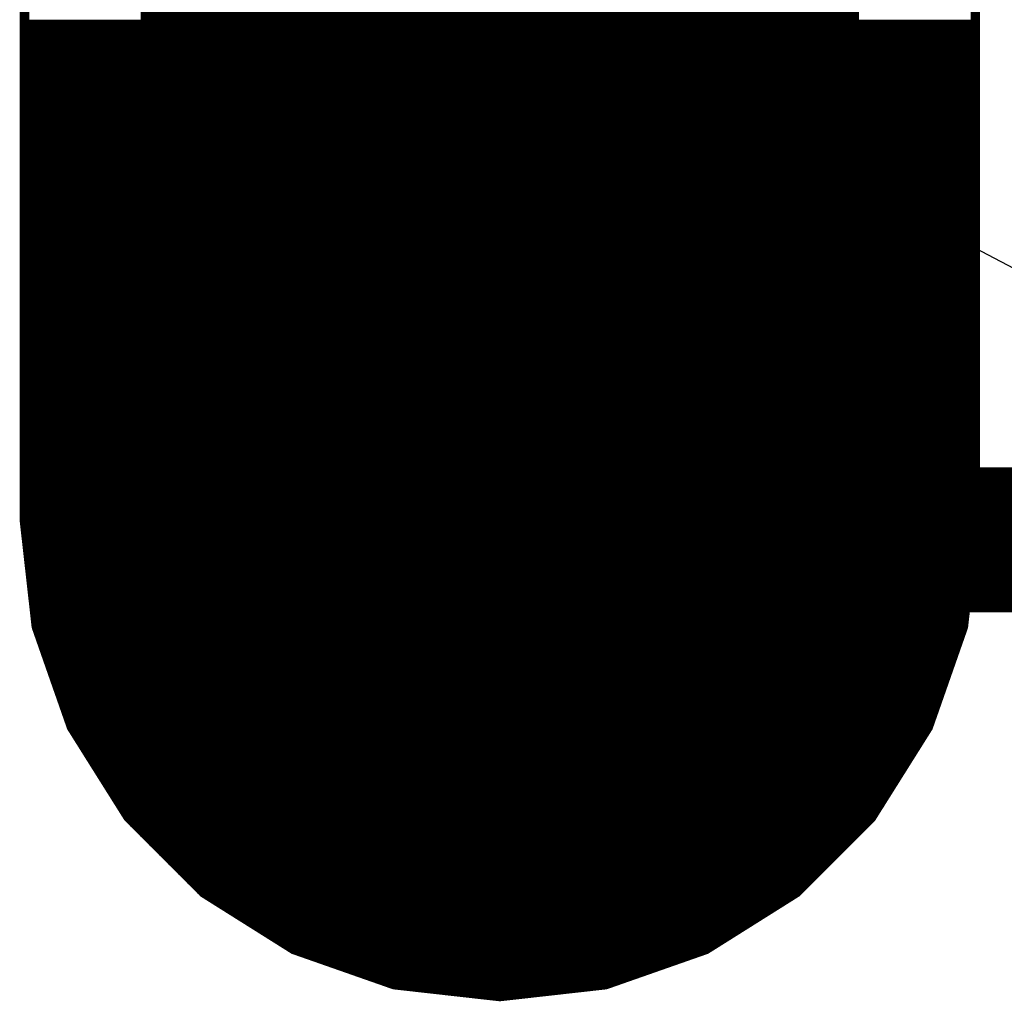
# Model space of a CAD drawing. Extents: x -35 to 35, y -57 to 81.
# Tile 89 of 153: x -4.82 to -3.79, y 47.99 to 49.02. Entities that reach past the tile are written whole.
import ezdxf

# ---------------------------------------------------------------- set-up
doc = ezdxf.new("R2010")
doc.units = 0
for name, color, linetype in [('1', 22, 'CONTINUOUS'), ('16', 175, 'CONTINUOUS'), ('17', 82, 'CONTINUOUS'), ('19', 53, 'CONTINUOUS'), ('51', 53, 'CONTINUOUS')]:
    doc.layers.add(name, color=color, linetype=linetype)

# ---------------------------------------------------------------- blocks, each defined once
blk = doc.blocks.new('LONGP100')
at = {"const_width": 1}
blk.add_lwpolyline([(-0.5, 0), (0.5, 0)], dxfattribs=at)
at = {"const_width": 0.5}
for points in [[(-0.5, 0.25, 1), (-0.5, -0.25)], [(0.5, -0.25, 1), (0.5, 0.25)]]:
    blk.add_lwpolyline(points, format="xyb", dxfattribs=at)

msp = doc.modelspace()

# ---------------------------------------------------------------- linework, layer by layer
at = {"layer": '1', "const_width": 0.01}
for points in [[(-4.818, 48.498), (-4.818, 49.598)], [(-3.818, 49.598), (-3.818, 48.498)], [(-4.818, 49.02), (-3.818, 49.02)], [(-4.818, 49.01), (-3.818, 49.01)], [(-4.818, 49), (-3.818, 49)], [(-4.818, 48.99), (-3.818, 48.99)], [(-4.818, 48.98), (-3.818, 48.98)], [(-4.818, 48.97), (-3.818, 48.97)], [(-4.818, 48.96), (-3.818, 48.96)], [(-4.818, 48.95), (-3.818, 48.95)], [(-4.818, 48.94), (-3.818, 48.94)], [(-4.818, 48.93), (-3.818, 48.93)], [(-4.818, 48.92), (-3.818, 48.92)], [(-4.818, 48.91), (-3.818, 48.91)], [(-4.818, 48.9), (-3.818, 48.9)], [(-4.818, 48.89), (-3.818, 48.89)], [(-4.818, 48.88), (-3.818, 48.88)], [(-4.818, 48.87), (-3.818, 48.87)], [(-4.818, 48.86), (-3.818, 48.86)], [(-4.818, 48.85), (-3.818, 48.85)], [(-4.818, 48.84), (-3.818, 48.84)], [(-4.818, 48.83), (-3.818, 48.83)], [(-4.818, 48.82), (-3.818, 48.82)], [(-4.818, 48.81), (-3.818, 48.81)], [(-4.818, 48.8), (-3.818, 48.8)], [(-4.818, 48.79), (-3.818, 48.79)], [(-4.818, 48.78), (-3.818, 48.78)], [(-4.818, 48.77), (-3.818, 48.77)], [(-4.818, 48.76), (-3.818, 48.76)], [(-4.818, 48.75), (-3.818, 48.75)], [(-4.818, 48.74), (-3.818, 48.74)], [(-4.818, 48.73), (-3.818, 48.73)], [(-4.818, 48.72), (-3.818, 48.72)], [(-4.818, 48.71), (-3.818, 48.71)], [(-4.818, 48.7), (-3.818, 48.7)], [(-4.818, 48.69), (-3.818, 48.69)], [(-4.818, 48.68), (-3.818, 48.68)], [(-4.818, 48.67), (-3.818, 48.67)], [(-4.818, 48.66), (-3.818, 48.66)], [(-4.818, 48.65), (-3.818, 48.65)], [(-4.818, 48.64), (-3.818, 48.64)], [(-4.818, 48.63), (-3.818, 48.63)], [(-4.818, 48.62), (-3.818, 48.62)], [(-4.818, 48.61), (-3.818, 48.61)], [(-4.818, 48.6), (-3.818, 48.6)], [(-4.818, 48.59), (-3.818, 48.59)], [(-4.818, 48.58), (-3.818, 48.58)], [(-4.818, 48.57), (-3.818, 48.57)], [(-4.818, 48.56), (-3.818, 48.56)], [(-4.818, 48.55), (-3.818, 48.55)], [(-4.818, 48.54), (-3.818, 48.54)], [(-4.818, 48.53), (-3.818, 48.53)], [(-4.818, 48.52), (-3.818, 48.52)], [(-4.818, 48.51), (-3.818, 48.51)], [(-4.818, 48.5), (-3.818, 48.5)], [(-4.8055, 48.3867), (-4.818, 48.498)], [(-3.818, 48.498), (-3.8305, 48.3867)], [(-4.8171, 48.49), (-3.8189, 48.49)], [(-4.816, 48.48), (-3.82, 48.48)], [(-4.8148, 48.47), (-3.8212, 48.47)], [(-4.8137, 48.46), (-3.8223, 48.46)], [(-4.8126, 48.45), (-3.8234, 48.45)], [(-4.8115, 48.44), (-3.8245, 48.44)], [(-4.8103, 48.43), (-3.8257, 48.43)], [(-4.8092, 48.42), (-3.8268, 48.42)], [(-4.8081, 48.41), (-3.8279, 48.41)], [(-4.807, 48.4), (-3.829, 48.4)], [(-4.8058, 48.39), (-3.8302, 48.39)], [(-4.7685, 48.2811), (-4.8055, 48.3867)], [(-4.8031, 48.38), (-3.8329, 48.38)], [(-3.8305, 48.3867), (-3.8675, 48.2811)], [(-4.7996, 48.37), (-3.8364, 48.37)], [(-4.7961, 48.36), (-3.8399, 48.36)], [(-4.7926, 48.35), (-3.8434, 48.35)], [(-4.7891, 48.34), (-3.8469, 48.34)], [(-4.7856, 48.33), (-3.8504, 48.33)], [(-4.7821, 48.32), (-3.8539, 48.32)], [(-4.7786, 48.31), (-3.8574, 48.31)], [(-4.7751, 48.3), (-3.8609, 48.3)], [(-4.7716, 48.29), (-3.8644, 48.29)], [(-4.7089, 48.1863), (-4.7685, 48.2811)], [(-4.7678, 48.28), (-3.8682, 48.28)], [(-3.8675, 48.2811), (-3.9271, 48.1863)], [(-4.7615, 48.27), (-3.8745, 48.27)], [(-4.7553, 48.26), (-3.8807, 48.26)], [(-4.749, 48.25), (-3.887, 48.25)], [(-4.7427, 48.24), (-3.8933, 48.24)], [(-4.7364, 48.23), (-3.8996, 48.23)], [(-4.7301, 48.22), (-3.9059, 48.22)], [(-4.7238, 48.21), (-3.9122, 48.21)], [(-4.7176, 48.2), (-3.9184, 48.2)], [(-4.7113, 48.19), (-3.9247, 48.19)], [(-4.6297, 48.1071), (-4.7089, 48.1863)], [(-3.9271, 48.1863), (-4.0063, 48.1071)], [(-4.7027, 48.18), (-3.9333, 48.18)], [(-4.6927, 48.17), (-3.9433, 48.17)], [(-4.6827, 48.16), (-3.9533, 48.16)], [(-4.6727, 48.15), (-3.9633, 48.15)], [(-4.6627, 48.14), (-3.9733, 48.14)], [(-4.6527, 48.13), (-3.9833, 48.13)], [(-4.6427, 48.12), (-3.9933, 48.12)], [(-4.6327, 48.11), (-4.0033, 48.11)], [(-4.5349, 48.0475), (-4.6297, 48.1071)], [(-4.6185, 48.1), (-4.0175, 48.1)], [(-4.0063, 48.1071), (-4.1011, 48.0475)], [(-4.6026, 48.09), (-4.0334, 48.09)], [(-4.5866, 48.08), (-4.0494, 48.08)], [(-4.5707, 48.07), (-4.0653, 48.07)], [(-4.5548, 48.06), (-4.0812, 48.06)], [(-4.5389, 48.05), (-4.0971, 48.05)], [(-4.4293, 48.0105), (-4.5349, 48.0475)], [(-4.1011, 48.0475), (-4.2067, 48.0105)], [(-4.5135, 48.04), (-4.1225, 48.04)], [(-4.4849, 48.03), (-4.1511, 48.03)], [(-4.4563, 48.02), (-4.1797, 48.02)], [(-4.318, 47.998), (-4.4293, 48.0105)], [(-4.4245, 48.01), (-4.2115, 48.01)], [(-4.2067, 48.0105), (-4.318, 47.998)], [(-4.3357, 48), (-4.3003, 48)]]:
    msp.add_lwpolyline(points, dxfattribs=at)
at = {"layer": '1', "const_width": 0.005}
for points in [[(-4.818, 49.0225, 1), (-4.818, 49.0175)], [(-3.818, 49.0175, 1), (-3.818, 49.0225)], [(-4.818, 49.0125, 1), (-4.818, 49.0075)], [(-3.818, 49.0075, 1), (-3.818, 49.0125)], [(-4.818, 49.0025, 1), (-4.818, 48.9975)], [(-3.818, 48.9975, 1), (-3.818, 49.0025)], [(-4.818, 48.9925, 1), (-4.818, 48.9875)], [(-3.818, 48.9875, 1), (-3.818, 48.9925)], [(-4.818, 48.9825, 1), (-4.818, 48.9775)], [(-3.818, 48.9775, 1), (-3.818, 48.9825)], [(-4.818, 48.9725, 1), (-4.818, 48.9675)], [(-3.818, 48.9675, 1), (-3.818, 48.9725)], [(-4.818, 48.9625, 1), (-4.818, 48.9575)], [(-3.818, 48.9575, 1), (-3.818, 48.9625)], [(-4.818, 48.9525, 1), (-4.818, 48.9475)], [(-3.818, 48.9475, 1), (-3.818, 48.9525)], [(-4.818, 48.9425, 1), (-4.818, 48.9375)], [(-3.818, 48.9375, 1), (-3.818, 48.9425)], [(-4.818, 48.9325, 1), (-4.818, 48.9275)], [(-3.818, 48.9275, 1), (-3.818, 48.9325)], [(-4.818, 48.9225, 1), (-4.818, 48.9175)], [(-3.818, 48.9175, 1), (-3.818, 48.9225)], [(-4.818, 48.9125, 1), (-4.818, 48.9075)], [(-3.818, 48.9075, 1), (-3.818, 48.9125)], [(-4.818, 48.9025, 1), (-4.818, 48.8975)], [(-3.818, 48.8975, 1), (-3.818, 48.9025)], [(-4.818, 48.8925, 1), (-4.818, 48.8875)], [(-3.818, 48.8875, 1), (-3.818, 48.8925)], [(-4.818, 48.8825, 1), (-4.818, 48.8775)], [(-3.818, 48.8775, 1), (-3.818, 48.8825)], [(-4.818, 48.8725, 1), (-4.818, 48.8675)], [(-3.818, 48.8675, 1), (-3.818, 48.8725)], [(-4.818, 48.8625, 1), (-4.818, 48.8575)], [(-3.818, 48.8575, 1), (-3.818, 48.8625)], [(-4.818, 48.8525, 1), (-4.818, 48.8475)], [(-3.818, 48.8475, 1), (-3.818, 48.8525)], [(-4.818, 48.8425, 1), (-4.818, 48.8375)], [(-3.818, 48.8375, 1), (-3.818, 48.8425)], [(-4.818, 48.8325, 1), (-4.818, 48.8275)], [(-3.818, 48.8275, 1), (-3.818, 48.8325)], [(-4.818, 48.8225, 1), (-4.818, 48.8175)], [(-3.818, 48.8175, 1), (-3.818, 48.8225)], [(-4.818, 48.8125, 1), (-4.818, 48.8075)], [(-3.818, 48.8075, 1), (-3.818, 48.8125)], [(-4.818, 48.8025, 1), (-4.818, 48.7975)], [(-3.818, 48.7975, 1), (-3.818, 48.8025)], [(-4.818, 48.7925, 1), (-4.818, 48.7875)], [(-3.818, 48.7875, 1), (-3.818, 48.7925)], [(-4.818, 48.7825, 1), (-4.818, 48.7775)], [(-3.818, 48.7775, 1), (-3.818, 48.7825)], [(-4.818, 48.7725, 1), (-4.818, 48.7675)], [(-3.818, 48.7675, 1), (-3.818, 48.7725)], [(-4.818, 48.7625, 1), (-4.818, 48.7575)], [(-4.818, 48.7525, 1), (-4.818, 48.7475)], [(-3.818, 48.7575, 1), (-3.818, 48.7625)], [(-3.818, 48.7475, 1), (-3.818, 48.7525)], [(-4.818, 48.7425, 1), (-4.818, 48.7375)], [(-3.818, 48.7375, 1), (-3.818, 48.7425)], [(-4.818, 48.7325, 1), (-4.818, 48.7275)], [(-3.818, 48.7275, 1), (-3.818, 48.7325)], [(-4.818, 48.7225, 1), (-4.818, 48.7175)], [(-3.818, 48.7175, 1), (-3.818, 48.7225)], [(-4.818, 48.7125, 1), (-4.818, 48.7075)], [(-3.818, 48.7075, 1), (-3.818, 48.7125)], [(-4.818, 48.7025, 1), (-4.818, 48.6975)], [(-3.818, 48.6975, 1), (-3.818, 48.7025)], [(-4.818, 48.6925, 1), (-4.818, 48.6875)], [(-3.818, 48.6875, 1), (-3.818, 48.6925)], [(-4.818, 48.6825, 1), (-4.818, 48.6775)], [(-3.818, 48.6775, 1), (-3.818, 48.6825)], [(-4.818, 48.6725, 1), (-4.818, 48.6675)], [(-3.818, 48.6675, 1), (-3.818, 48.6725)], [(-4.818, 48.6625, 1), (-4.818, 48.6575)], [(-3.818, 48.6575, 1), (-3.818, 48.6625)], [(-4.818, 48.6525, 1), (-4.818, 48.6475)], [(-3.818, 48.6475, 1), (-3.818, 48.6525)], [(-4.818, 48.6425, 1), (-4.818, 48.6375)], [(-3.818, 48.6375, 1), (-3.818, 48.6425)], [(-4.818, 48.6325, 1), (-4.818, 48.6275)], [(-3.818, 48.6275, 1), (-3.818, 48.6325)], [(-4.818, 48.6225, 1), (-4.818, 48.6175)], [(-3.818, 48.6175, 1), (-3.818, 48.6225)], [(-4.818, 48.6125, 1), (-4.818, 48.6075)], [(-3.818, 48.6075, 1), (-3.818, 48.6125)], [(-4.818, 48.6025, 1), (-4.818, 48.5975)], [(-3.818, 48.5975, 1), (-3.818, 48.6025)], [(-4.818, 48.5925, 1), (-4.818, 48.5875)], [(-3.818, 48.5875, 1), (-3.818, 48.5925)], [(-4.818, 48.5825, 1), (-4.818, 48.5775)], [(-3.818, 48.5775, 1), (-3.818, 48.5825)], [(-4.818, 48.5725, 1), (-4.818, 48.5675)], [(-3.818, 48.5675, 1), (-3.818, 48.5725)], [(-4.818, 48.5625, 1), (-4.818, 48.5575)], [(-3.818, 48.5575, 1), (-3.818, 48.5625)], [(-4.818, 48.5525, 1), (-4.818, 48.5475)], [(-3.818, 48.5475, 1), (-3.818, 48.5525)], [(-4.818, 48.5425, 1), (-4.818, 48.5375)], [(-3.818, 48.5375, 1), (-3.818, 48.5425)], [(-4.818, 48.5325, 1), (-4.818, 48.5275)], [(-3.818, 48.5275, 1), (-3.818, 48.5325)], [(-4.818, 48.5225, 1), (-4.818, 48.5175)], [(-3.818, 48.5175, 1), (-3.818, 48.5225)], [(-4.818, 48.5125, 1), (-4.818, 48.5075)], [(-3.818, 48.5075, 1), (-3.818, 48.5125)], [(-4.818, 48.5025, 1), (-4.818, 48.4975)], [(-4.8155, 48.4983, 1), (-4.8205, 48.4977)], [(-4.8205, 48.498, 1), (-4.8155, 48.498)], [(-3.8155, 48.4977, 1), (-3.8205, 48.4983)], [(-3.8205, 48.498, 1), (-3.8155, 48.498)], [(-3.818, 48.4975, 1), (-3.818, 48.5025)], [(-4.8171, 48.4925, 1), (-4.8171, 48.4875)], [(-3.8189, 48.4875, 1), (-3.8189, 48.4925)], [(-4.816, 48.4825, 1), (-4.816, 48.4775)], [(-3.82, 48.4775, 1), (-3.82, 48.4825)], [(-4.8148, 48.4725, 1), (-4.8148, 48.4675)], [(-4.8137, 48.4625, 1), (-4.8137, 48.4575)], [(-3.8223, 48.4575, 1), (-3.8223, 48.4625)], [(-3.8212, 48.4675, 1), (-3.8212, 48.4725)], [(-4.8126, 48.4525, 1), (-4.8126, 48.4475)], [(-3.8234, 48.4475, 1), (-3.8234, 48.4525)], [(-4.8115, 48.4425, 1), (-4.8115, 48.4375)], [(-3.8245, 48.4375, 1), (-3.8245, 48.4425)], [(-4.8103, 48.4325, 1), (-4.8103, 48.4275)], [(-3.8257, 48.4275, 1), (-3.8257, 48.4325)], [(-4.8092, 48.4225, 1), (-4.8092, 48.4175)], [(-3.8268, 48.4175, 1), (-3.8268, 48.4225)], [(-4.8081, 48.4125, 1), (-4.8081, 48.4075)], [(-3.8279, 48.4075, 1), (-3.8279, 48.4125)], [(-4.807, 48.4025, 1), (-4.807, 48.3975)], [(-3.829, 48.3975, 1), (-3.829, 48.4025)], [(-4.8058, 48.3925, 1), (-4.8058, 48.3875)], [(-3.8302, 48.3875, 1), (-3.8302, 48.3925)], [(-4.8031, 48.3876, 1), (-4.8078, 48.3859)], [(-4.8079, 48.3865, 1), (-4.803, 48.387)], [(-4.8031, 48.3825, 1), (-4.8031, 48.3775)], [(-3.833, 48.387, 1), (-3.8281, 48.3865)], [(-3.8282, 48.3859, 1), (-3.8329, 48.3876)], [(-3.8329, 48.3775, 1), (-3.8329, 48.3825)], [(-4.7996, 48.3725, 1), (-4.7996, 48.3675)], [(-3.8364, 48.3675, 1), (-3.8364, 48.3725)], [(-4.7961, 48.3625, 1), (-4.7961, 48.3575)], [(-3.8399, 48.3575, 1), (-3.8399, 48.3625)], [(-4.7926, 48.3525, 1), (-4.7926, 48.3475)], [(-3.8434, 48.3475, 1), (-3.8434, 48.3525)], [(-4.7891, 48.3425, 1), (-4.7891, 48.3375)], [(-3.8469, 48.3375, 1), (-3.8469, 48.3425)], [(-4.7856, 48.3325, 1), (-4.7856, 48.3275)], [(-3.8504, 48.3275, 1), (-3.8504, 48.3325)], [(-4.7821, 48.3225, 1), (-4.7821, 48.3175)], [(-3.8539, 48.3175, 1), (-3.8539, 48.3225)], [(-4.7786, 48.3125, 1), (-4.7786, 48.3075)], [(-3.8574, 48.3075, 1), (-3.8574, 48.3125)], [(-4.7751, 48.3025, 1), (-4.7751, 48.2975)], [(-3.8609, 48.2975, 1), (-3.8609, 48.3025)], [(-4.7716, 48.2925, 1), (-4.7716, 48.2875)], [(-3.8644, 48.2875, 1), (-3.8644, 48.2925)], [(-4.7664, 48.2824, 1), (-4.7706, 48.2797)], [(-4.7708, 48.2802, 1), (-4.7661, 48.2819)], [(-4.7678, 48.2825, 1), (-4.7678, 48.2775)], [(-3.8699, 48.2819, 1), (-3.8652, 48.2802)], [(-3.8654, 48.2797, 1), (-3.8696, 48.2824)], [(-3.8682, 48.2775, 1), (-3.8682, 48.2825)], [(-4.7615, 48.2725, 1), (-4.7615, 48.2675)], [(-3.8745, 48.2675, 1), (-3.8745, 48.2725)], [(-4.7553, 48.2625, 1), (-4.7553, 48.2575)], [(-3.8807, 48.2575, 1), (-3.8807, 48.2625)], [(-4.749, 48.2525, 1), (-4.749, 48.2475)], [(-3.887, 48.2475, 1), (-3.887, 48.2525)], [(-4.7427, 48.2425, 1), (-4.7427, 48.2375)], [(-3.8933, 48.2375, 1), (-3.8933, 48.2425)], [(-4.7364, 48.2325, 1), (-4.7364, 48.2275)], [(-3.8996, 48.2275, 1), (-3.8996, 48.2325)], [(-4.7301, 48.2225, 1), (-4.7301, 48.2175)], [(-3.9059, 48.2175, 1), (-3.9059, 48.2225)], [(-4.7238, 48.2125, 1), (-4.7238, 48.2075)], [(-3.9122, 48.2075, 1), (-3.9122, 48.2125)], [(-4.7176, 48.2025, 1), (-4.7176, 48.1975)], [(-3.9184, 48.1975, 1), (-3.9184, 48.2025)], [(-4.7113, 48.1925, 1), (-4.7113, 48.1875)], [(-4.7071, 48.188, 1), (-4.7107, 48.1845)], [(-4.711, 48.1849, 1), (-4.7068, 48.1876)], [(-3.9292, 48.1876, 1), (-3.925, 48.1849)], [(-3.9253, 48.1845, 1), (-3.9289, 48.188)], [(-3.9247, 48.1875, 1), (-3.9247, 48.1925)], [(-4.7027, 48.1825, 1), (-4.7027, 48.1775)], [(-4.6927, 48.1725, 1), (-4.6927, 48.1675)], [(-3.9433, 48.1675, 1), (-3.9433, 48.1725)], [(-3.9333, 48.1775, 1), (-3.9333, 48.1825)], [(-4.6827, 48.1625, 1), (-4.6827, 48.1575)], [(-3.9533, 48.1575, 1), (-3.9533, 48.1625)], [(-4.6727, 48.1525, 1), (-4.6727, 48.1475)], [(-3.9633, 48.1475, 1), (-3.9633, 48.1525)], [(-4.6627, 48.1425, 1), (-4.6627, 48.1375)], [(-3.9733, 48.1375, 1), (-3.9733, 48.1425)], [(-4.6527, 48.1325, 1), (-4.6527, 48.1275)], [(-3.9833, 48.1275, 1), (-3.9833, 48.1325)], [(-4.6427, 48.1225, 1), (-4.6427, 48.1175)], [(-3.9933, 48.1175, 1), (-3.9933, 48.1225)], [(-4.6327, 48.1125, 1), (-4.6327, 48.1075)], [(-4.0033, 48.1075, 1), (-4.0033, 48.1125)], [(-4.6284, 48.1092, 1), (-4.6311, 48.105)], [(-4.6315, 48.1053, 1), (-4.628, 48.1089)], [(-4.6185, 48.1025, 1), (-4.6185, 48.0975)], [(-4.0175, 48.0975, 1), (-4.0175, 48.1025)], [(-4.008, 48.1089, 1), (-4.0045, 48.1053)], [(-4.0049, 48.105, 1), (-4.0076, 48.1092)], [(-4.6026, 48.0925, 1), (-4.6026, 48.0875)], [(-4.0334, 48.0875, 1), (-4.0334, 48.0925)], [(-4.5866, 48.0825, 1), (-4.5866, 48.0775)], [(-4.0494, 48.0775, 1), (-4.0494, 48.0825)], [(-4.5707, 48.0725, 1), (-4.5707, 48.0675)], [(-4.0653, 48.0675, 1), (-4.0653, 48.0725)], [(-4.5548, 48.0625, 1), (-4.5548, 48.0575)], [(-4.0812, 48.0575, 1), (-4.0812, 48.0625)], [(-4.5389, 48.0525, 1), (-4.5389, 48.0475)], [(-4.5341, 48.0499, 1), (-4.5358, 48.0452)], [(-4.5363, 48.0454, 1), (-4.5336, 48.0496)], [(-4.1024, 48.0496, 1), (-4.0997, 48.0454)], [(-4.1002, 48.0452, 1), (-4.1019, 48.0499)], [(-4.0971, 48.0475, 1), (-4.0971, 48.0525)], [(-4.5135, 48.0425, 1), (-4.5135, 48.0375)], [(-4.1225, 48.0375, 1), (-4.1225, 48.0425)], [(-4.4849, 48.0325, 1), (-4.4849, 48.0275)], [(-4.1511, 48.0275, 1), (-4.1511, 48.0325)], [(-4.4563, 48.0225, 1), (-4.4563, 48.0175)], [(-4.1797, 48.0175, 1), (-4.1797, 48.0225)], [(-4.429, 48.013, 1), (-4.4295, 48.0081)], [(-4.4301, 48.0082, 1), (-4.4284, 48.0129)], [(-4.4245, 48.0125, 1), (-4.4245, 48.0075)], [(-4.2115, 48.0075, 1), (-4.2115, 48.0125)], [(-4.2076, 48.0129, 1), (-4.2059, 48.0082)], [(-4.2065, 48.0081, 1), (-4.207, 48.013)], [(-4.3357, 48.0025, 1), (-4.3357, 47.9975)], [(-4.3183, 48.0005, 1), (-4.3177, 47.9955)], [(-4.3183, 47.9955, 1), (-4.3177, 48.0005)], [(-4.3003, 47.9975, 1), (-4.3003, 48.0025)]]:
    msp.add_lwpolyline(points, format="xyb", dxfattribs=at)
at = {"layer": '16', "const_width": 0.01}
for points in [[(-4.818, 49.598), (-4.818, 48.498)], [(-3.818, 48.498), (-3.818, 49.598)], [(-4.818, 49.02), (-3.818, 49.02)], [(-4.818, 49.01), (-3.818, 49.01)], [(-4.818, 49), (-3.818, 49)], [(-4.818, 48.99), (-3.818, 48.99)], [(-4.818, 48.98), (-3.818, 48.98)], [(-4.818, 48.97), (-3.818, 48.97)], [(-4.818, 48.96), (-3.818, 48.96)], [(-4.818, 48.95), (-3.818, 48.95)], [(-4.818, 48.94), (-3.818, 48.94)], [(-4.818, 48.93), (-3.818, 48.93)], [(-4.818, 48.92), (-3.818, 48.92)], [(-4.818, 48.91), (-3.818, 48.91)], [(-4.818, 48.9), (-3.818, 48.9)], [(-4.818, 48.89), (-3.818, 48.89)], [(-4.818, 48.88), (-3.818, 48.88)], [(-4.818, 48.87), (-3.818, 48.87)], [(-4.818, 48.86), (-3.818, 48.86)], [(-4.818, 48.85), (-3.818, 48.85)], [(-4.818, 48.84), (-3.818, 48.84)], [(-4.818, 48.83), (-3.818, 48.83)], [(-4.818, 48.82), (-3.818, 48.82)], [(-4.818, 48.81), (-3.818, 48.81)], [(-4.818, 48.8), (-3.818, 48.8)], [(-4.818, 48.79), (-3.818, 48.79)], [(-4.818, 48.78), (-3.818, 48.78)], [(-4.818, 48.77), (-3.818, 48.77)], [(-4.818, 48.76), (-3.818, 48.76)], [(-4.818, 48.75), (-3.818, 48.75)], [(-4.818, 48.74), (-3.818, 48.74)], [(-4.818, 48.73), (-3.818, 48.73)], [(-4.818, 48.72), (-3.818, 48.72)], [(-4.818, 48.71), (-3.818, 48.71)], [(-4.818, 48.7), (-3.818, 48.7)], [(-4.818, 48.69), (-3.818, 48.69)], [(-4.818, 48.68), (-3.818, 48.68)], [(-4.818, 48.67), (-3.818, 48.67)], [(-4.818, 48.66), (-3.818, 48.66)], [(-4.818, 48.65), (-3.818, 48.65)], [(-4.818, 48.64), (-3.818, 48.64)], [(-4.818, 48.63), (-3.818, 48.63)], [(-4.818, 48.62), (-3.818, 48.62)], [(-4.818, 48.61), (-3.818, 48.61)], [(-4.818, 48.6), (-3.818, 48.6)], [(-4.818, 48.59), (-3.818, 48.59)], [(-4.818, 48.58), (-3.818, 48.58)], [(-4.818, 48.57), (-3.818, 48.57)], [(-4.818, 48.56), (-3.818, 48.56)], [(-4.818, 48.55), (-3.818, 48.55)], [(-4.818, 48.54), (-3.818, 48.54)], [(-4.818, 48.53), (-3.818, 48.53)], [(-4.818, 48.52), (-3.818, 48.52)], [(-4.818, 48.51), (-3.818, 48.51)], [(-4.818, 48.5), (-3.818, 48.5)], [(-4.818, 48.498), (-4.8055, 48.3867)], [(-3.8305, 48.3867), (-3.818, 48.498)], [(-4.8171, 48.49), (-3.8189, 48.49)], [(-4.816, 48.48), (-3.82, 48.48)], [(-4.8148, 48.47), (-3.8212, 48.47)], [(-4.8137, 48.46), (-3.8223, 48.46)], [(-4.8126, 48.45), (-3.8234, 48.45)], [(-4.8115, 48.44), (-3.8245, 48.44)], [(-4.8103, 48.43), (-3.8257, 48.43)], [(-4.8092, 48.42), (-3.8268, 48.42)], [(-4.8081, 48.41), (-3.8279, 48.41)], [(-4.807, 48.4), (-3.829, 48.4)], [(-4.8058, 48.39), (-3.8302, 48.39)], [(-4.8055, 48.3867), (-4.7685, 48.2811)], [(-4.8031, 48.38), (-3.8329, 48.38)], [(-3.8675, 48.2811), (-3.8305, 48.3867)], [(-4.7996, 48.37), (-3.8364, 48.37)], [(-4.7961, 48.36), (-3.8399, 48.36)], [(-4.7926, 48.35), (-3.8434, 48.35)], [(-4.7891, 48.34), (-3.8469, 48.34)], [(-4.7856, 48.33), (-3.8504, 48.33)], [(-4.7821, 48.32), (-3.8539, 48.32)], [(-4.7786, 48.31), (-3.8574, 48.31)], [(-4.7751, 48.3), (-3.8609, 48.3)], [(-4.7716, 48.29), (-3.8644, 48.29)], [(-4.7685, 48.2811), (-4.7089, 48.1863)], [(-4.7678, 48.28), (-3.8682, 48.28)], [(-3.9271, 48.1863), (-3.8675, 48.2811)], [(-4.7615, 48.27), (-3.8745, 48.27)], [(-4.7553, 48.26), (-3.8808, 48.26)], [(-4.749, 48.25), (-3.887, 48.25)], [(-4.7427, 48.24), (-3.8933, 48.24)], [(-4.7364, 48.23), (-3.8996, 48.23)], [(-4.7301, 48.22), (-3.9059, 48.22)], [(-4.7238, 48.21), (-3.9122, 48.21)], [(-4.7176, 48.2), (-3.9184, 48.2)], [(-4.7113, 48.19), (-3.9247, 48.19)], [(-4.7089, 48.1863), (-4.6297, 48.1071)], [(-4.0063, 48.1071), (-3.9271, 48.1863)], [(-4.7027, 48.18), (-3.9333, 48.18)], [(-4.6927, 48.17), (-3.9433, 48.17)], [(-4.6827, 48.16), (-3.9533, 48.16)], [(-4.6727, 48.15), (-3.9633, 48.15)], [(-4.6627, 48.14), (-3.9733, 48.14)], [(-4.6527, 48.13), (-3.9833, 48.13)], [(-4.6427, 48.12), (-3.9933, 48.12)], [(-4.6327, 48.11), (-4.0033, 48.11)], [(-4.6297, 48.1071), (-4.5349, 48.0475)], [(-4.6185, 48.1), (-4.0175, 48.1)], [(-4.1011, 48.0475), (-4.0063, 48.1071)], [(-4.6026, 48.09), (-4.0334, 48.09)], [(-4.5866, 48.08), (-4.0494, 48.08)], [(-4.5707, 48.07), (-4.0653, 48.07)], [(-4.5548, 48.06), (-4.0812, 48.06)], [(-4.5389, 48.05), (-4.0971, 48.05)], [(-4.5349, 48.0475), (-4.4293, 48.0105)], [(-4.2067, 48.0105), (-4.1011, 48.0475)], [(-4.5135, 48.04), (-4.1225, 48.04)], [(-4.4849, 48.03), (-4.1511, 48.03)], [(-4.4563, 48.02), (-4.1797, 48.02)], [(-4.4293, 48.0105), (-4.318, 47.998)], [(-4.4245, 48.01), (-4.2115, 48.01)], [(-4.318, 47.998), (-4.2067, 48.0105)], [(-4.3357, 48), (-4.3003, 48)]]:
    msp.add_lwpolyline(points, dxfattribs=at)
at = {"layer": '16', "const_width": 0.005}
for points in [[(-4.818, 49.0225, 1), (-4.818, 49.0175)], [(-3.818, 49.0175, 1), (-3.818, 49.0225)], [(-4.818, 49.0125, 1), (-4.818, 49.0075)], [(-3.818, 49.0075, 1), (-3.818, 49.0125)], [(-4.818, 49.0025, 1), (-4.818, 48.9975)], [(-3.818, 48.9975, 1), (-3.818, 49.0025)], [(-4.818, 48.9925, 1), (-4.818, 48.9875)], [(-3.818, 48.9875, 1), (-3.818, 48.9925)], [(-4.818, 48.9825, 1), (-4.818, 48.9775)], [(-3.818, 48.9775, 1), (-3.818, 48.9825)], [(-4.818, 48.9725, 1), (-4.818, 48.9675)], [(-3.818, 48.9675, 1), (-3.818, 48.9725)], [(-4.818, 48.9625, 1), (-4.818, 48.9575)], [(-3.818, 48.9575, 1), (-3.818, 48.9625)], [(-4.818, 48.9525, 1), (-4.818, 48.9475)], [(-3.818, 48.9475, 1), (-3.818, 48.9525)], [(-4.818, 48.9425, 1), (-4.818, 48.9375)], [(-3.818, 48.9375, 1), (-3.818, 48.9425)], [(-4.818, 48.9325, 1), (-4.818, 48.9275)], [(-3.818, 48.9275, 1), (-3.818, 48.9325)], [(-4.818, 48.9225, 1), (-4.818, 48.9175)], [(-3.818, 48.9175, 1), (-3.818, 48.9225)], [(-4.818, 48.9125, 1), (-4.818, 48.9075)], [(-3.818, 48.9075, 1), (-3.818, 48.9125)], [(-4.818, 48.9025, 1), (-4.818, 48.8975)], [(-3.818, 48.8975, 1), (-3.818, 48.9025)], [(-4.818, 48.8925, 1), (-4.818, 48.8875)], [(-3.818, 48.8875, 1), (-3.818, 48.8925)], [(-4.818, 48.8825, 1), (-4.818, 48.8775)], [(-3.818, 48.8775, 1), (-3.818, 48.8825)], [(-4.818, 48.8725, 1), (-4.818, 48.8675)], [(-3.818, 48.8675, 1), (-3.818, 48.8725)], [(-4.818, 48.8625, 1), (-4.818, 48.8575)], [(-3.818, 48.8575, 1), (-3.818, 48.8625)], [(-4.818, 48.8525, 1), (-4.818, 48.8475)], [(-3.818, 48.8475, 1), (-3.818, 48.8525)], [(-4.818, 48.8425, 1), (-4.818, 48.8375)], [(-3.818, 48.8375, 1), (-3.818, 48.8425)], [(-4.818, 48.8325, 1), (-4.818, 48.8275)], [(-3.818, 48.8275, 1), (-3.818, 48.8325)], [(-4.818, 48.8225, 1), (-4.818, 48.8175)], [(-3.818, 48.8175, 1), (-3.818, 48.8225)], [(-4.818, 48.8125, 1), (-4.818, 48.8075)], [(-3.818, 48.8075, 1), (-3.818, 48.8125)], [(-4.818, 48.8025, 1), (-4.818, 48.7975)], [(-3.818, 48.7975, 1), (-3.818, 48.8025)], [(-4.818, 48.7925, 1), (-4.818, 48.7875)], [(-3.818, 48.7875, 1), (-3.818, 48.7925)], [(-4.818, 48.7825, 1), (-4.818, 48.7775)], [(-3.818, 48.7775, 1), (-3.818, 48.7825)], [(-4.818, 48.7725, 1), (-4.818, 48.7675)], [(-3.818, 48.7675, 1), (-3.818, 48.7725)], [(-4.818, 48.7625, 1), (-4.818, 48.7575)], [(-4.818, 48.7525, 1), (-4.818, 48.7475)], [(-3.818, 48.7575, 1), (-3.818, 48.7625)], [(-3.818, 48.7475, 1), (-3.818, 48.7525)], [(-4.818, 48.7425, 1), (-4.818, 48.7375)], [(-3.818, 48.7375, 1), (-3.818, 48.7425)], [(-4.818, 48.7325, 1), (-4.818, 48.7275)], [(-3.818, 48.7275, 1), (-3.818, 48.7325)], [(-4.818, 48.7225, 1), (-4.818, 48.7175)], [(-3.818, 48.7175, 1), (-3.818, 48.7225)], [(-4.818, 48.7125, 1), (-4.818, 48.7075)], [(-3.818, 48.7075, 1), (-3.818, 48.7125)], [(-4.818, 48.7025, 1), (-4.818, 48.6975)], [(-3.818, 48.6975, 1), (-3.818, 48.7025)], [(-4.818, 48.6925, 1), (-4.818, 48.6875)], [(-3.818, 48.6875, 1), (-3.818, 48.6925)], [(-4.818, 48.6825, 1), (-4.818, 48.6775)], [(-3.818, 48.6775, 1), (-3.818, 48.6825)], [(-4.818, 48.6725, 1), (-4.818, 48.6675)], [(-3.818, 48.6675, 1), (-3.818, 48.6725)], [(-4.818, 48.6625, 1), (-4.818, 48.6575)], [(-3.818, 48.6575, 1), (-3.818, 48.6625)], [(-4.818, 48.6525, 1), (-4.818, 48.6475)], [(-3.818, 48.6475, 1), (-3.818, 48.6525)], [(-4.818, 48.6425, 1), (-4.818, 48.6375)], [(-3.818, 48.6375, 1), (-3.818, 48.6425)], [(-4.818, 48.6325, 1), (-4.818, 48.6275)], [(-3.818, 48.6275, 1), (-3.818, 48.6325)], [(-4.818, 48.6225, 1), (-4.818, 48.6175)], [(-3.818, 48.6175, 1), (-3.818, 48.6225)], [(-4.818, 48.6125, 1), (-4.818, 48.6075)], [(-3.818, 48.6075, 1), (-3.818, 48.6125)], [(-4.818, 48.6025, 1), (-4.818, 48.5975)], [(-3.818, 48.5975, 1), (-3.818, 48.6025)], [(-4.818, 48.5925, 1), (-4.818, 48.5875)], [(-3.818, 48.5875, 1), (-3.818, 48.5925)], [(-4.818, 48.5825, 1), (-4.818, 48.5775)], [(-3.818, 48.5775, 1), (-3.818, 48.5825)], [(-4.818, 48.5725, 1), (-4.818, 48.5675)], [(-3.818, 48.5675, 1), (-3.818, 48.5725)], [(-4.818, 48.5625, 1), (-4.818, 48.5575)], [(-3.818, 48.5575, 1), (-3.818, 48.5625)], [(-4.818, 48.5525, 1), (-4.818, 48.5475)], [(-3.818, 48.5475, 1), (-3.818, 48.5525)], [(-4.818, 48.5425, 1), (-4.818, 48.5375)], [(-3.818, 48.5375, 1), (-3.818, 48.5425)], [(-4.818, 48.5325, 1), (-4.818, 48.5275)], [(-3.818, 48.5275, 1), (-3.818, 48.5325)], [(-4.818, 48.5225, 1), (-4.818, 48.5175)], [(-3.818, 48.5175, 1), (-3.818, 48.5225)], [(-4.818, 48.5125, 1), (-4.818, 48.5075)], [(-3.818, 48.5075, 1), (-3.818, 48.5125)], [(-4.818, 48.5025, 1), (-4.818, 48.4975)], [(-4.8155, 48.4983, 1), (-4.8205, 48.4977)], [(-4.8205, 48.498, 1), (-4.8155, 48.498)], [(-3.8155, 48.4977, 1), (-3.8205, 48.4983)], [(-3.8205, 48.498, 1), (-3.8155, 48.498)], [(-3.818, 48.4975, 1), (-3.818, 48.5025)], [(-4.8171, 48.4925, 1), (-4.8171, 48.4875)], [(-3.8189, 48.4875, 1), (-3.8189, 48.4925)], [(-4.816, 48.4825, 1), (-4.816, 48.4775)], [(-3.82, 48.4775, 1), (-3.82, 48.4825)], [(-4.8148, 48.4725, 1), (-4.8148, 48.4675)], [(-4.8137, 48.4625, 1), (-4.8137, 48.4575)], [(-3.8223, 48.4575, 1), (-3.8223, 48.4625)], [(-3.8212, 48.4675, 1), (-3.8212, 48.4725)], [(-4.8126, 48.4525, 1), (-4.8126, 48.4475)], [(-3.8234, 48.4475, 1), (-3.8234, 48.4525)], [(-4.8115, 48.4425, 1), (-4.8115, 48.4375)], [(-3.8245, 48.4375, 1), (-3.8245, 48.4425)], [(-4.8103, 48.4325, 1), (-4.8103, 48.4275)], [(-3.8257, 48.4275, 1), (-3.8257, 48.4325)], [(-4.8092, 48.4225, 1), (-4.8092, 48.4175)], [(-3.8268, 48.4175, 1), (-3.8268, 48.4225)], [(-4.8081, 48.4125, 1), (-4.8081, 48.4075)], [(-3.8279, 48.4075, 1), (-3.8279, 48.4125)], [(-4.807, 48.4025, 1), (-4.807, 48.3975)], [(-3.829, 48.3975, 1), (-3.829, 48.4025)], [(-4.8058, 48.3925, 1), (-4.8058, 48.3875)], [(-3.8302, 48.3875, 1), (-3.8302, 48.3925)], [(-4.8031, 48.3876, 1), (-4.8078, 48.3859)], [(-4.8079, 48.3865, 1), (-4.803, 48.387)], [(-4.8031, 48.3825, 1), (-4.8031, 48.3775)], [(-3.833, 48.387, 1), (-3.8281, 48.3865)], [(-3.8282, 48.3859, 1), (-3.8329, 48.3876)], [(-3.8329, 48.3775, 1), (-3.8329, 48.3825)], [(-4.7996, 48.3725, 1), (-4.7996, 48.3675)], [(-3.8364, 48.3675, 1), (-3.8364, 48.3725)], [(-4.7961, 48.3625, 1), (-4.7961, 48.3575)], [(-3.8399, 48.3575, 1), (-3.8399, 48.3625)], [(-4.7926, 48.3525, 1), (-4.7926, 48.3475)], [(-3.8434, 48.3475, 1), (-3.8434, 48.3525)], [(-4.7891, 48.3425, 1), (-4.7891, 48.3375)], [(-3.8469, 48.3375, 1), (-3.8469, 48.3425)], [(-4.7856, 48.3325, 1), (-4.7856, 48.3275)], [(-3.8504, 48.3275, 1), (-3.8504, 48.3325)], [(-4.7821, 48.3225, 1), (-4.7821, 48.3175)], [(-3.8539, 48.3175, 1), (-3.8539, 48.3225)], [(-4.7786, 48.3125, 1), (-4.7786, 48.3075)], [(-3.8574, 48.3075, 1), (-3.8574, 48.3125)], [(-4.7751, 48.3025, 1), (-4.7751, 48.2975)], [(-3.8609, 48.2975, 1), (-3.8609, 48.3025)], [(-4.7716, 48.2925, 1), (-4.7716, 48.2875)], [(-3.8644, 48.2875, 1), (-3.8644, 48.2925)], [(-4.7664, 48.2824, 1), (-4.7706, 48.2797)], [(-4.7708, 48.2802, 1), (-4.7661, 48.2819)], [(-4.7678, 48.2825, 1), (-4.7678, 48.2775)], [(-3.8699, 48.2819, 1), (-3.8652, 48.2802)], [(-3.8654, 48.2797, 1), (-3.8696, 48.2824)], [(-3.8682, 48.2775, 1), (-3.8682, 48.2825)], [(-4.7615, 48.2725, 1), (-4.7615, 48.2675)], [(-3.8745, 48.2675, 1), (-3.8745, 48.2725)], [(-4.7553, 48.2625, 1), (-4.7553, 48.2575)], [(-3.8808, 48.2575, 1), (-3.8808, 48.2625)], [(-4.749, 48.2525, 1), (-4.749, 48.2475)], [(-3.887, 48.2475, 1), (-3.887, 48.2525)], [(-4.7427, 48.2425, 1), (-4.7427, 48.2375)], [(-3.8933, 48.2375, 1), (-3.8933, 48.2425)], [(-4.7364, 48.2325, 1), (-4.7364, 48.2275)], [(-3.8996, 48.2275, 1), (-3.8996, 48.2325)], [(-4.7301, 48.2225, 1), (-4.7301, 48.2175)], [(-3.9059, 48.2175, 1), (-3.9059, 48.2225)], [(-4.7238, 48.2125, 1), (-4.7238, 48.2075)], [(-3.9122, 48.2075, 1), (-3.9122, 48.2125)], [(-4.7176, 48.2025, 1), (-4.7176, 48.1975)], [(-3.9184, 48.1975, 1), (-3.9184, 48.2025)], [(-4.7113, 48.1925, 1), (-4.7113, 48.1875)], [(-4.7071, 48.188, 1), (-4.7107, 48.1845)], [(-4.711, 48.1849, 1), (-4.7068, 48.1876)], [(-3.9292, 48.1876, 1), (-3.925, 48.1849)], [(-3.9253, 48.1845, 1), (-3.9289, 48.188)], [(-3.9247, 48.1875, 1), (-3.9247, 48.1925)], [(-4.7027, 48.1825, 1), (-4.7027, 48.1775)], [(-4.6927, 48.1725, 1), (-4.6927, 48.1675)], [(-3.9433, 48.1675, 1), (-3.9433, 48.1725)], [(-3.9333, 48.1775, 1), (-3.9333, 48.1825)], [(-4.6827, 48.1625, 1), (-4.6827, 48.1575)], [(-3.9533, 48.1575, 1), (-3.9533, 48.1625)], [(-4.6727, 48.1525, 1), (-4.6727, 48.1475)], [(-3.9633, 48.1475, 1), (-3.9633, 48.1525)], [(-4.6627, 48.1425, 1), (-4.6627, 48.1375)], [(-3.9733, 48.1375, 1), (-3.9733, 48.1425)], [(-4.6527, 48.1325, 1), (-4.6527, 48.1275)], [(-3.9833, 48.1275, 1), (-3.9833, 48.1325)], [(-4.6427, 48.1225, 1), (-4.6427, 48.1175)], [(-3.9933, 48.1175, 1), (-3.9933, 48.1225)], [(-4.6327, 48.1125, 1), (-4.6327, 48.1075)], [(-4.0033, 48.1075, 1), (-4.0033, 48.1125)], [(-4.6284, 48.1092, 1), (-4.6311, 48.105)], [(-4.6315, 48.1053, 1), (-4.628, 48.1089)], [(-4.6185, 48.1025, 1), (-4.6185, 48.0975)], [(-4.0175, 48.0975, 1), (-4.0175, 48.1025)], [(-4.008, 48.1089, 1), (-4.0045, 48.1053)], [(-4.0049, 48.105, 1), (-4.0076, 48.1092)], [(-4.6026, 48.0925, 1), (-4.6026, 48.0875)], [(-4.0334, 48.0875, 1), (-4.0334, 48.0925)], [(-4.5866, 48.0825, 1), (-4.5866, 48.0775)], [(-4.0494, 48.0775, 1), (-4.0494, 48.0825)], [(-4.5707, 48.0725, 1), (-4.5707, 48.0675)], [(-4.0653, 48.0675, 1), (-4.0653, 48.0725)], [(-4.5548, 48.0625, 1), (-4.5548, 48.0575)], [(-4.0812, 48.0575, 1), (-4.0812, 48.0625)], [(-4.5389, 48.0525, 1), (-4.5389, 48.0475)], [(-4.5341, 48.0499, 1), (-4.5358, 48.0452)], [(-4.5363, 48.0454, 1), (-4.5336, 48.0496)], [(-4.1024, 48.0496, 1), (-4.0997, 48.0454)], [(-4.1002, 48.0452, 1), (-4.1019, 48.0499)], [(-4.0971, 48.0475, 1), (-4.0971, 48.0525)], [(-4.5135, 48.0425, 1), (-4.5135, 48.0375)], [(-4.1225, 48.0375, 1), (-4.1225, 48.0425)], [(-4.4849, 48.0325, 1), (-4.4849, 48.0275)], [(-4.1511, 48.0275, 1), (-4.1511, 48.0325)], [(-4.4563, 48.0225, 1), (-4.4563, 48.0175)], [(-4.1797, 48.0175, 1), (-4.1797, 48.0225)], [(-4.429, 48.013, 1), (-4.4295, 48.0081)], [(-4.4301, 48.0082, 1), (-4.4284, 48.0129)], [(-4.4245, 48.0125, 1), (-4.4245, 48.0075)], [(-4.2115, 48.0075, 1), (-4.2115, 48.0125)], [(-4.2076, 48.0129, 1), (-4.2059, 48.0082)], [(-4.2065, 48.0081, 1), (-4.207, 48.013)], [(-4.3357, 48.0025, 1), (-4.3357, 47.9975)], [(-4.3183, 48.0005, 1), (-4.3177, 47.9955)], [(-4.3183, 47.9955, 1), (-4.3177, 48.0005)], [(-4.3003, 47.9975, 1), (-4.3003, 48.0025)]]:
    msp.add_lwpolyline(points, format="xyb", dxfattribs=at)
at = {"layer": '19'}
msp.add_line((-4.318, 49.048), (-3.225, 48.473), dxfattribs=at)
at = {"layer": '51'}
for points, const_width in [([(-4.32, 48.478), (-4.32, 55.828)], 0.1524), ([(-4.32, 48.478), (-4.32, 50.098)], 0.01), ([(4.32, 48.478), (-4.32, 48.478)], 0.1524)]:
    msp.add_lwpolyline(points, dxfattribs=dict(at, const_width=const_width))
for points, const_width in [([(-4.32, 48.5161, 1), (-4.32, 48.4399)], 0.0762), ([(-4.3581, 48.478, 1), (-4.2819, 48.478)], 0.0762), ([(-4.3225, 48.478, 1), (-4.3175, 48.478)], 0.005)]:
    msp.add_lwpolyline(points, format="xyb", dxfattribs=dict(at, const_width=const_width))

# ---------------------------------------------------------------- block references
at = {"layer": '17', "xscale": 0.7556, "yscale": 0.7556, "rotation": 270}
msp.add_blockref('LONGP100', (-4.318, 49.048), dxfattribs=at)
msp.add_blockref('LONGP100', (-4.318, 49.048), dxfattribs=at)

doc.saveas('drawing.dxf')
